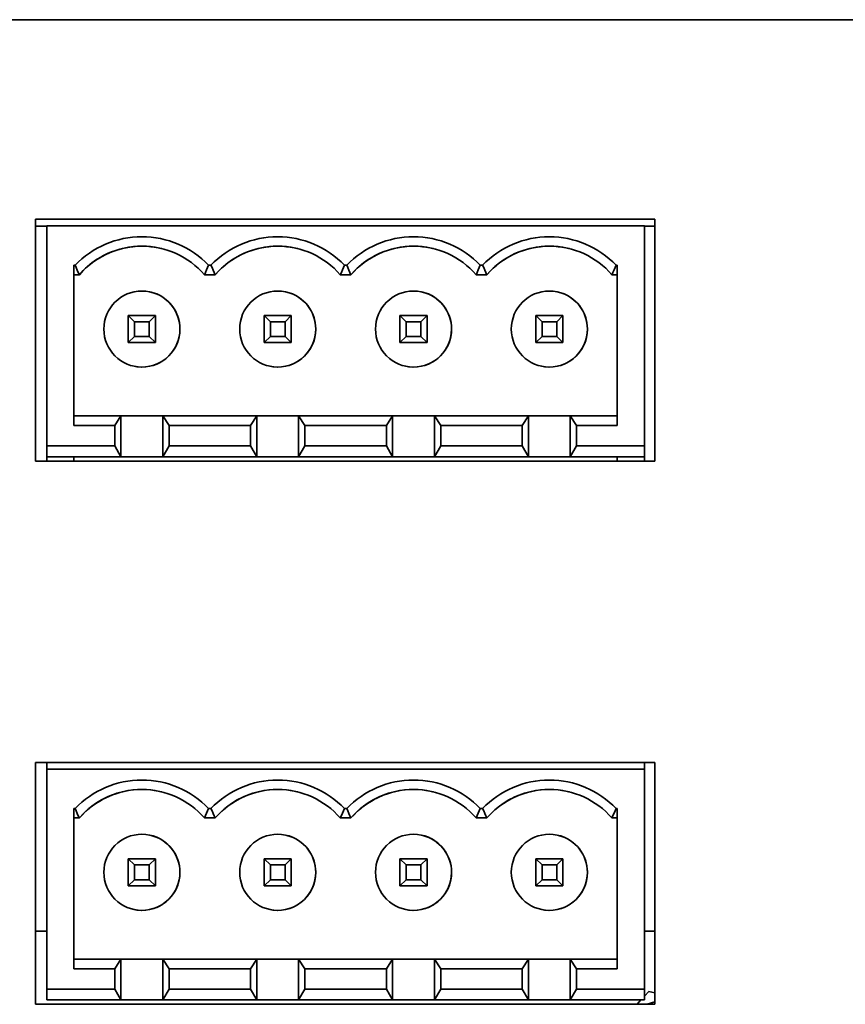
# Model space of a CAD drawing. Header units: millimetres. Extents: x 7 to 588, y 9 to 399.
# Tile 26 of 33: x 555 to 565, y 198 to 210. Entities that reach past the tile are written whole.
import ezdxf

# ---------------------------------------------------------------- set-up
doc = ezdxf.new("R2010")
doc.units = ezdxf.units.MM

msp = doc.modelspace()

# ---------------------------------------------------------------- linework, layer by layer
at = {"color": 7, "linetype": 'Continuous', "lineweight": 35}
for p, q in [((433.5209, 209.8465), (579.3875, 209.8465)), ((562.8754, 207.3977), (555.2754, 207.3977)), ((555.2754, 207.3977), (555.2754, 204.431)), ((562.8754, 204.431), (562.8754, 207.3977)), ((555.4152, 207.3131), (555.2754, 207.3131)), ((555.4152, 204.6172), (555.4152, 207.3172)), ((562.7485, 207.3172), (555.4152, 207.3172)), ((562.7485, 207.3172), (562.7485, 204.6172)), ((562.7485, 207.3172), (562.7485, 207.3172)), ((562.7485, 207.3131), (562.7485, 207.3172)), ((562.7485, 207.3131), (562.7485, 207.3131)), ((562.7485, 204.431), (562.7485, 207.3131)), ((562.8754, 207.3131), (562.7485, 207.3131)), ((555.7485, 206.8333), (555.7631, 206.8333)), ((555.7485, 204.8678), (555.7485, 206.8333)), ((555.7485, 206.7172), (555.7485, 206.8333)), ((557.4297, 206.8333), (557.4007, 206.8333)), ((559.0674, 206.8333), (559.0964, 206.8333)), ((560.734, 206.8333), (560.7631, 206.8333)), ((562.4152, 206.8333), (562.4007, 206.8333)), ((562.4152, 206.8333), (562.4152, 204.8678)), ((555.7485, 206.7172), (555.7485, 206.7172)), ((555.7485, 204.9839), (555.7485, 206.7172)), ((555.8143, 206.7172), (555.7485, 206.7172)), ((555.8143, 206.7172), (555.7485, 206.7172)), ((555.8143, 206.7172), (555.8143, 206.7172)), ((557.481, 206.7172), (557.3495, 206.7172)), ((557.481, 206.7172), (557.3495, 206.7172)), ((557.3495, 206.7172), (557.3495, 206.7172)), ((557.481, 206.7172), (557.481, 206.7172)), ((559.1476, 206.7172), (559.0161, 206.7172)), ((559.1476, 206.7172), (559.0161, 206.7172)), ((559.0161, 206.7172), (559.0161, 206.7172)), ((559.1476, 206.7172), (559.1476, 206.7172)), ((560.8143, 206.7172), (560.6828, 206.7172)), ((560.8143, 206.7172), (560.6828, 206.7172)), ((560.6828, 206.7172), (560.6828, 206.7172)), ((560.8143, 206.7172), (560.8143, 206.7172)), ((562.4152, 206.7172), (562.3495, 206.7172)), ((562.4152, 206.7172), (562.3495, 206.7172)), ((562.3495, 206.7172), (562.3495, 206.7172)), ((556.6951, 206.5033), (556.6951, 206.5033)), ((558.3617, 206.5033), (558.3617, 206.5033)), ((560.0284, 206.5033), (560.0284, 206.5033)), ((561.6951, 206.5033), (561.6951, 206.5033)), ((556.4152, 206.2172), (556.4916, 206.1408)), ((556.7485, 206.2172), (556.4152, 206.2172)), ((556.4152, 206.2172), (556.4152, 205.8839)), ((556.4916, 206.1408), (556.4916, 205.9603)), ((556.4916, 206.1408), (556.6721, 206.1408)), ((556.7485, 206.2172), (556.6721, 206.1408)), ((556.6721, 206.1408), (556.6721, 205.9603)), ((556.7485, 205.8839), (556.7485, 206.2172)), ((556.7485, 206.2172), (556.7485, 205.8839)), ((558.0819, 206.2172), (558.1583, 206.1408)), ((558.4152, 206.2172), (558.0819, 206.2172)), ((558.0819, 206.2172), (558.0819, 205.8839)), ((558.1583, 206.1408), (558.1583, 205.9603)), ((558.1583, 206.1408), (558.3388, 206.1408)), ((558.4152, 206.2172), (558.3388, 206.1408)), ((558.3388, 206.1408), (558.3388, 205.9603)), ((558.4152, 205.8839), (558.4152, 206.2172)), ((558.4152, 206.2172), (558.4152, 205.8839)), ((559.7485, 206.2172), (559.825, 206.1408)), ((560.0819, 206.2172), (559.7485, 206.2172)), ((559.7485, 206.2172), (559.7485, 205.8839)), ((559.825, 206.1408), (559.825, 205.9603)), ((559.825, 206.1408), (560.0055, 206.1408)), ((560.0819, 206.2172), (560.0055, 206.1408)), ((560.0055, 206.1408), (560.0055, 205.9603)), ((560.0819, 205.8839), (560.0819, 206.2172)), ((560.0819, 206.2172), (560.0819, 205.8839)), ((561.4152, 206.2172), (561.4916, 206.1408)), ((561.7485, 206.2172), (561.4152, 206.2172)), ((561.4152, 206.2172), (561.4152, 205.8839)), ((561.4916, 206.1408), (561.4916, 205.9603)), ((561.4916, 206.1408), (561.6721, 206.1408)), ((561.7485, 206.2172), (561.6721, 206.1408)), ((561.6721, 206.1408), (561.6721, 205.9603)), ((561.7485, 205.8839), (561.7485, 206.2172)), ((561.7485, 206.2172), (561.7485, 205.8839)), ((556.4916, 205.9603), (556.4152, 205.8839)), ((556.4152, 205.8839), (556.7485, 205.8839)), ((556.7485, 205.8839), (556.4152, 205.8839)), ((556.4916, 205.9603), (556.6721, 205.9603)), ((556.6721, 205.9603), (556.7485, 205.8839)), ((556.7485, 205.8839), (556.7485, 205.8839)), ((558.1583, 205.9603), (558.0819, 205.8839)), ((558.0819, 205.8839), (558.4152, 205.8839)), ((558.4152, 205.8839), (558.0819, 205.8839)), ((558.1583, 205.9603), (558.3388, 205.9603)), ((558.3388, 205.9603), (558.4152, 205.8839)), ((558.4152, 205.8839), (558.4152, 205.8839)), ((559.825, 205.9603), (559.7485, 205.8839)), ((559.7485, 205.8839), (560.0819, 205.8839)), ((560.0819, 205.8839), (559.7485, 205.8839)), ((559.825, 205.9603), (560.0055, 205.9603)), ((560.0055, 205.9603), (560.0819, 205.8839)), ((560.0819, 205.8839), (560.0819, 205.8839)), ((561.4916, 205.9603), (561.4152, 205.8839)), ((561.4152, 205.8839), (561.7485, 205.8839)), ((561.7485, 205.8839), (561.4152, 205.8839)), ((561.4916, 205.9603), (561.6721, 205.9603)), ((561.6721, 205.9603), (561.7485, 205.8839)), ((561.7485, 205.8839), (561.7485, 205.8839)), ((556.4687, 205.5978), (556.4687, 205.5978)), ((558.1354, 205.5978), (558.1354, 205.5978)), ((559.802, 205.5978), (559.802, 205.5978)), ((561.4687, 205.5978), (561.4687, 205.5978)), ((555.7485, 204.8678), (555.7485, 204.9839)), ((556.325, 204.9839), (555.7485, 204.9839)), ((556.325, 204.9839), (556.2485, 204.8678)), ((556.325, 204.4839), (556.325, 204.9839)), ((556.8388, 204.9839), (556.325, 204.9839)), ((557.9916, 204.9839), (556.8388, 204.9839)), ((556.9152, 204.8678), (556.8388, 204.9839)), ((556.8388, 204.9839), (556.8388, 204.4839)), ((557.9916, 204.9839), (557.9152, 204.8678)), ((557.9916, 204.4839), (557.9916, 204.9839)), ((558.5055, 204.9839), (557.9916, 204.9839)), ((558.5819, 204.8678), (558.5055, 204.9839)), ((559.6583, 204.9839), (558.5055, 204.9839)), ((558.5055, 204.9839), (558.5055, 204.4839)), ((559.6583, 204.9839), (559.5819, 204.8678)), ((559.6583, 204.4839), (559.6583, 204.9839)), ((560.1721, 204.9839), (559.6583, 204.9839)), ((560.2485, 204.8678), (560.1721, 204.9839)), ((561.325, 204.9839), (560.1721, 204.9839)), ((560.1721, 204.9839), (560.1721, 204.4839)), ((561.325, 204.9839), (561.2485, 204.8678)), ((561.325, 204.4839), (561.325, 204.9839)), ((561.8388, 204.9839), (561.325, 204.9839)), ((562.4152, 204.9839), (561.8388, 204.9839)), ((561.9152, 204.8678), (561.8388, 204.9839)), ((561.8388, 204.9839), (561.8388, 204.4839)), ((556.2485, 204.8678), (555.7485, 204.8678)), ((556.2485, 204.8678), (556.2485, 204.6172)), ((557.9152, 204.8678), (556.9152, 204.8678)), ((556.9152, 204.6172), (556.9152, 204.8678)), ((557.9152, 204.8678), (557.9152, 204.6172)), ((558.5819, 204.6172), (558.5819, 204.8678)), ((559.5819, 204.8678), (558.5819, 204.8678)), ((559.5819, 204.8678), (559.5819, 204.6172)), ((560.2485, 204.6172), (560.2485, 204.8678)), ((561.2485, 204.8678), (560.2485, 204.8678)), ((561.2485, 204.8678), (561.2485, 204.6172)), ((561.9152, 204.6172), (561.9152, 204.8678)), ((562.4152, 204.8678), (561.9152, 204.8678)), ((556.2485, 204.6172), (555.4152, 204.6172)), ((555.4152, 204.4839), (555.4152, 204.6172)), ((556.2485, 204.6172), (556.325, 204.4839)), ((556.8388, 204.4839), (556.9152, 204.6172)), ((556.9152, 204.6172), (557.9152, 204.6172)), ((557.9152, 204.6172), (557.9916, 204.4839)), ((558.5055, 204.4839), (558.5819, 204.6172)), ((559.5819, 204.6172), (558.5819, 204.6172)), ((559.5819, 204.6172), (559.6583, 204.4839)), ((560.1721, 204.4839), (560.2485, 204.6172)), ((561.2485, 204.6172), (560.2485, 204.6172)), ((561.2485, 204.6172), (561.325, 204.4839)), ((561.8388, 204.4839), (561.9152, 204.6172)), ((561.9152, 204.6172), (562.7485, 204.6172)), ((562.7485, 204.6172), (562.7485, 204.4839)), ((555.2754, 204.431), (562.8754, 204.431)), ((555.4152, 204.4839), (555.7485, 204.4839)), ((555.4152, 204.431), (555.4152, 204.4839)), ((556.325, 204.4839), (555.7485, 204.4839)), ((555.7485, 204.431), (555.7485, 204.4839)), ((555.7485, 204.4839), (555.7485, 204.4839)), ((562.4152, 204.4839), (555.7485, 204.4839)), ((555.7485, 204.431), (555.7485, 204.4839)), ((556.325, 204.4839), (556.8388, 204.4839)), ((556.8388, 204.4839), (557.9916, 204.4839)), ((557.9916, 204.4839), (558.5055, 204.4839)), ((559.6583, 204.4839), (558.5055, 204.4839)), ((559.6583, 204.4839), (560.1721, 204.4839)), ((561.325, 204.4839), (560.1721, 204.4839)), ((561.325, 204.4839), (561.8388, 204.4839)), ((561.8388, 204.4839), (562.4152, 204.4839)), ((562.7485, 204.4839), (562.4152, 204.4839)), ((562.4152, 204.4839), (562.4152, 204.431)), ((562.7485, 204.4839), (562.7485, 204.431)), ((562.8754, 200.731), (555.2754, 200.731)), ((555.2754, 200.731), (555.2754, 197.7643)), ((555.4152, 200.6505), (555.4152, 200.731)), ((562.7485, 200.731), (562.7485, 200.6505)), ((562.7485, 198.7505), (562.7485, 200.731)), ((562.8754, 197.7643), (562.8754, 200.731)), ((555.4152, 197.9505), (555.4152, 200.6505)), ((562.7485, 200.6505), (555.4152, 200.6505)), ((562.7485, 200.6505), (562.7485, 197.9505)), ((562.7485, 200.6505), (562.7485, 200.6505)), ((555.7631, 200.1666), (555.7485, 200.1666)), ((555.7485, 198.2011), (555.7485, 200.1666)), ((555.7485, 200.0505), (555.7485, 200.1666)), ((557.4007, 200.1666), (557.4297, 200.1666)), ((559.0964, 200.1666), (559.0674, 200.1666)), ((560.7631, 200.1666), (560.734, 200.1666)), ((562.4007, 200.1666), (562.4152, 200.1666)), ((562.4152, 200.1666), (562.4152, 198.2011)), ((555.7485, 198.3172), (555.7485, 200.0505)), ((555.7485, 200.0505), (555.7485, 200.0505)), ((555.8143, 200.0505), (555.7485, 200.0505)), ((555.8143, 200.0505), (555.7485, 200.0505)), ((555.8143, 200.0505), (555.8143, 200.0505)), ((557.481, 200.0505), (557.3495, 200.0505)), ((557.481, 200.0505), (557.3495, 200.0505)), ((557.3495, 200.0505), (557.3495, 200.0505)), ((557.481, 200.0505), (557.481, 200.0505)), ((559.1476, 200.0505), (559.0161, 200.0505)), ((559.1476, 200.0505), (559.0161, 200.0505)), ((559.0161, 200.0505), (559.0161, 200.0505)), ((559.1476, 200.0505), (559.1476, 200.0505)), ((560.8143, 200.0505), (560.6828, 200.0505)), ((560.8143, 200.0505), (560.6828, 200.0505)), ((560.6828, 200.0505), (560.6828, 200.0505)), ((560.8143, 200.0505), (560.8143, 200.0505)), ((562.4152, 200.0505), (562.3495, 200.0505)), ((562.4152, 200.0505), (562.3495, 200.0505)), ((562.3495, 200.0505), (562.3495, 200.0505)), ((556.6951, 199.8366), (556.6951, 199.8366)), ((558.3617, 199.8366), (558.3617, 199.8366)), ((560.0284, 199.8366), (560.0284, 199.8366)), ((561.6951, 199.8366), (561.6951, 199.8366)), ((556.7485, 199.5505), (556.4152, 199.5505)), ((556.4152, 199.5505), (556.4916, 199.4741)), ((556.4152, 199.5505), (556.4152, 199.2172)), ((556.7485, 199.5505), (556.6721, 199.4741)), ((556.7485, 199.2172), (556.7485, 199.5505)), ((556.7485, 199.5505), (556.7485, 199.2172)), ((558.4152, 199.5505), (558.0819, 199.5505)), ((558.0819, 199.5505), (558.1583, 199.4741)), ((558.0819, 199.5505), (558.0819, 199.2172)), ((558.4152, 199.5505), (558.3388, 199.4741)), ((558.4152, 199.2172), (558.4152, 199.5505)), ((558.4152, 199.5505), (558.4152, 199.2172)), ((560.0819, 199.5505), (559.7485, 199.5505)), ((559.7485, 199.5505), (559.825, 199.4741)), ((559.7485, 199.5505), (559.7485, 199.2172)), ((560.0819, 199.5505), (560.0055, 199.4741)), ((560.0819, 199.2172), (560.0819, 199.5505)), ((560.0819, 199.5505), (560.0819, 199.2172)), ((561.7485, 199.5505), (561.4152, 199.5505)), ((561.4152, 199.5505), (561.4916, 199.4741)), ((561.4152, 199.5505), (561.4152, 199.2172)), ((561.7485, 199.5505), (561.6721, 199.4741)), ((561.7485, 199.2172), (561.7485, 199.5505)), ((561.7485, 199.5505), (561.7485, 199.2172)), ((556.4916, 199.4741), (556.4916, 199.2936)), ((556.4916, 199.4741), (556.6721, 199.4741)), ((556.6721, 199.4741), (556.6721, 199.2936)), ((558.1583, 199.4741), (558.1583, 199.2936)), ((558.1583, 199.4741), (558.3388, 199.4741)), ((558.3388, 199.4741), (558.3388, 199.2936)), ((559.825, 199.4741), (559.825, 199.2936)), ((559.825, 199.4741), (560.0055, 199.4741)), ((560.0055, 199.4741), (560.0055, 199.2936)), ((561.4916, 199.4741), (561.4916, 199.2936)), ((561.4916, 199.4741), (561.6721, 199.4741)), ((561.6721, 199.4741), (561.6721, 199.2936)), ((556.4916, 199.2936), (556.4152, 199.2172)), ((556.6721, 199.2936), (556.4916, 199.2936)), ((556.6721, 199.2936), (556.7485, 199.2172)), ((558.1583, 199.2936), (558.0819, 199.2172)), ((558.3388, 199.2936), (558.1583, 199.2936)), ((558.3388, 199.2936), (558.4152, 199.2172)), ((559.825, 199.2936), (559.7485, 199.2172)), ((560.0055, 199.2936), (559.825, 199.2936)), ((560.0055, 199.2936), (560.0819, 199.2172)), ((561.4916, 199.2936), (561.4152, 199.2172)), ((561.6721, 199.2936), (561.4916, 199.2936)), ((561.6721, 199.2936), (561.7485, 199.2172)), ((556.4152, 199.2172), (556.7485, 199.2172)), ((556.7485, 199.2172), (556.4152, 199.2172)), ((556.7485, 199.2172), (556.7485, 199.2172)), ((558.0819, 199.2172), (558.4152, 199.2172)), ((558.4152, 199.2172), (558.0819, 199.2172)), ((558.4152, 199.2172), (558.4152, 199.2172)), ((559.7485, 199.2172), (560.0819, 199.2172)), ((560.0819, 199.2172), (559.7485, 199.2172)), ((560.0819, 199.2172), (560.0819, 199.2172)), ((561.4152, 199.2172), (561.7485, 199.2172)), ((561.7485, 199.2172), (561.4152, 199.2172)), ((561.7485, 199.2172), (561.7485, 199.2172)), ((556.4687, 198.9311), (556.4687, 198.9311)), ((558.1354, 198.9311), (558.1354, 198.9311)), ((559.802, 198.9311), (559.802, 198.9311)), ((561.4687, 198.9311), (561.4687, 198.9311)), ((555.4152, 198.6631), (555.2754, 198.6631)), ((562.7485, 198.7505), (562.7485, 198.7505)), ((562.7485, 197.9505), (562.7485, 198.7505)), ((562.8754, 198.6631), (562.7485, 198.6631)), ((555.7485, 198.2011), (555.7485, 198.3172)), ((556.325, 198.3172), (555.7485, 198.3172)), ((556.325, 198.3172), (556.2485, 198.2011)), ((556.325, 198.3172), (556.325, 197.8172)), ((556.8388, 198.3172), (556.325, 198.3172)), ((557.9916, 198.3172), (556.8388, 198.3172)), ((556.9152, 198.2011), (556.8388, 198.3172)), ((556.8388, 197.8172), (556.8388, 198.3172)), ((557.9916, 198.3172), (557.9152, 198.2011)), ((557.9916, 198.3172), (557.9916, 197.8172)), ((558.5055, 198.3172), (557.9916, 198.3172)), ((558.5819, 198.2011), (558.5055, 198.3172)), ((559.6583, 198.3172), (558.5055, 198.3172)), ((558.5055, 197.8172), (558.5055, 198.3172)), ((559.6583, 198.3172), (559.5819, 198.2011)), ((559.6583, 198.3172), (559.6583, 197.8172)), ((560.1721, 198.3172), (559.6583, 198.3172)), ((560.2485, 198.2011), (560.1721, 198.3172)), ((561.325, 198.3172), (560.1721, 198.3172)), ((560.1721, 197.8172), (560.1721, 198.3172)), ((561.325, 198.3172), (561.2485, 198.2011)), ((561.325, 198.3172), (561.325, 197.8172)), ((561.8388, 198.3172), (561.325, 198.3172)), ((562.4152, 198.3172), (561.8388, 198.3172)), ((561.9152, 198.2011), (561.8388, 198.3172)), ((561.8388, 197.8172), (561.8388, 198.3172)), ((556.2485, 198.2011), (555.7485, 198.2011)), ((556.2485, 198.2011), (556.2485, 197.9505)), ((557.9152, 198.2011), (556.9152, 198.2011)), ((556.9152, 197.9505), (556.9152, 198.2011)), ((557.9152, 198.2011), (557.9152, 197.9505)), ((558.5819, 197.9505), (558.5819, 198.2011)), ((559.5819, 198.2011), (558.5819, 198.2011)), ((559.5819, 198.2011), (559.5819, 197.9505)), ((560.2485, 197.9505), (560.2485, 198.2011)), ((561.2485, 198.2011), (560.2485, 198.2011)), ((561.2485, 198.2011), (561.2485, 197.9505)), ((562.4152, 198.2011), (561.9152, 198.2011)), ((561.9152, 197.9505), (561.9152, 198.2011)), ((556.2485, 197.9505), (555.4152, 197.9505)), ((555.4152, 197.8172), (555.4152, 197.9505)), ((556.2485, 197.9505), (556.325, 197.8172)), ((556.8388, 197.8172), (556.9152, 197.9505)), ((557.9152, 197.9505), (556.9152, 197.9505)), ((557.9152, 197.9505), (557.9916, 197.8172)), ((558.5055, 197.8172), (558.5819, 197.9505)), ((559.5819, 197.9505), (558.5819, 197.9505)), ((559.5819, 197.9505), (559.6583, 197.8172)), ((560.1721, 197.8172), (560.2485, 197.9505)), ((561.2485, 197.9505), (560.2485, 197.9505)), ((561.2485, 197.9505), (561.325, 197.8172)), ((561.8388, 197.8172), (561.9152, 197.9505)), ((562.7485, 197.9505), (561.9152, 197.9505)), ((562.7485, 197.9505), (562.7485, 197.9505)), ((562.7485, 197.8172), (562.7485, 197.9505)), ((562.7485, 197.9505), (562.7485, 197.8172)), ((562.7485, 197.8637), (562.8025, 197.9226)), ((562.8025, 197.9226), (562.8754, 197.9065)), ((555.4152, 197.8172), (556.325, 197.8172)), ((555.4152, 197.8172), (562.7485, 197.8172)), ((555.4152, 197.8172), (555.4152, 197.8172)), ((556.325, 197.8172), (556.8388, 197.8172)), ((557.9916, 197.8172), (556.8388, 197.8172)), ((557.9916, 197.8172), (558.5055, 197.8172)), ((558.5055, 197.8172), (559.6583, 197.8172)), ((559.6583, 197.8172), (560.1721, 197.8172)), ((560.1721, 197.8172), (561.325, 197.8172)), ((561.325, 197.8172), (561.8388, 197.8172)), ((562.7485, 197.8172), (561.8388, 197.8172)), ((562.6575, 197.7643), (562.706, 197.8172)), ((562.7485, 197.8172), (562.7485, 197.8172)), ((562.8754, 197.7963), (562.7806, 197.7643)), ((555.2754, 197.7643), (562.8754, 197.7643))]:
    msp.add_line(p, q, dxfattribs=at)
for centre in [(556.5819, 206.0505), (558.2485, 206.0505), (559.9152, 206.0505), (561.5819, 206.0505), (556.5819, 199.3839), (558.2485, 199.3839), (559.9152, 199.3839), (561.5819, 199.3839)]:
    msp.add_circle(centre, 0.4667, dxfattribs=at)
for centre, radius, start, end in [((556.5819, 206.0505), 1.1328, 43.71131, 136.28869), ((558.2485, 206.0505), 1.1328, 43.71131, 136.28869), ((559.9152, 206.0505), 1.1328, 43.71131, 136.28869), ((561.5819, 206.0505), 1.1328, 43.71131, 136.28869), ((556.5819, 206.0505), 1.0167, 40.97561, 139.02439), ((556.5819, 206.0505), 1.0167, 75.96375, 139.02439), ((558.2485, 206.0505), 1.0167, 40.97561, 139.02439), ((558.2485, 206.0505), 1.0167, 75.96375, 139.02439), ((559.9152, 206.0505), 1.0167, 40.97561, 139.02439), ((559.9152, 206.0505), 1.0167, 75.96375, 139.02439), ((561.5819, 206.0505), 1.0167, 40.97561, 139.02439), ((561.5819, 206.0505), 1.0167, 75.96375, 139.02439), ((556.5819, 206.0505), 0.4667, 0, 75.96375), ((558.2485, 206.0505), 0.4667, 0, 75.96375), ((559.9152, 206.0505), 0.4667, 0, 75.96375), ((561.5819, 206.0505), 0.4667, 0, 75.96375), ((556.5819, 206.0505), 0.4667, 255.96375, 0), ((558.2485, 206.0505), 0.4667, 255.96375, 0), ((559.9152, 206.0505), 0.4667, 255.96375, 0), ((561.5819, 206.0505), 0.4667, 255.96375, 0), ((556.5819, 199.3839), 1.1328, 43.71131, 136.28869), ((558.2485, 199.3839), 1.1328, 43.71131, 136.28869), ((559.9152, 199.3839), 1.1328, 43.71131, 136.28869), ((561.5819, 199.3839), 1.1328, 43.71131, 136.28869), ((556.5819, 199.3839), 1.0167, 40.97561, 139.02439), ((556.5819, 199.3839), 1.0167, 75.96375, 139.02439), ((558.2485, 199.3839), 1.0167, 40.97561, 139.02439), ((558.2485, 199.3839), 1.0167, 75.96375, 139.02439), ((559.9152, 199.3839), 1.0167, 40.97561, 139.02439), ((559.9152, 199.3839), 1.0167, 75.96375, 139.02439), ((561.5819, 199.3839), 1.0167, 40.97561, 139.02439), ((561.5819, 199.3839), 1.0167, 75.96375, 139.02439), ((556.5819, 199.3839), 0.4667, 0, 75.96375), ((558.2485, 199.3839), 0.4667, 0, 75.96375), ((559.9152, 199.3839), 0.4667, 0, 75.96375), ((561.5819, 199.3839), 0.4667, 0, 75.96375), ((556.5819, 199.3839), 0.4667, 255.96375, 0), ((558.2485, 199.3839), 0.4667, 255.96375, 0), ((559.9152, 199.3839), 0.4667, 255.96375, 0), ((561.5819, 199.3839), 0.4667, 255.96375, 0)]:
    msp.add_arc(centre, radius, start, end, dxfattribs=at)
for points in [[(555.8143, 206.7172), (555.7972, 206.7547), (555.7801, 206.7934), (555.7631, 206.8333)], [(557.3495, 206.7172), (557.3671, 206.7559), (557.3841, 206.7946), (557.4007, 206.8333)], [(557.481, 206.7172), (557.4639, 206.7547), (557.4468, 206.7934), (557.4297, 206.8333)], [(559.0161, 206.7172), (559.0338, 206.7559), (559.0508, 206.7946), (559.0674, 206.8333)], [(559.1476, 206.7172), (559.1306, 206.7547), (559.1135, 206.7934), (559.0964, 206.8333)], [(560.6828, 206.7172), (560.7004, 206.7559), (560.7175, 206.7946), (560.734, 206.8333)], [(560.8143, 206.7172), (560.7972, 206.7547), (560.7801, 206.7934), (560.7631, 206.8333)], [(562.3495, 206.7172), (562.3671, 206.7559), (562.3841, 206.7946), (562.4007, 206.8333)], [(555.8143, 200.0505), (555.7972, 200.088), (555.7801, 200.1267), (555.7631, 200.1666)], [(557.3495, 200.0505), (557.3671, 200.0892), (557.3841, 200.1279), (557.4007, 200.1666)], [(557.481, 200.0505), (557.4639, 200.088), (557.4468, 200.1267), (557.4297, 200.1666)], [(559.0161, 200.0505), (559.0338, 200.0892), (559.0508, 200.1279), (559.0674, 200.1666)], [(559.1476, 200.0505), (559.1306, 200.088), (559.1135, 200.1267), (559.0964, 200.1666)], [(560.6828, 200.0505), (560.7004, 200.0892), (560.7175, 200.1279), (560.734, 200.1666)], [(560.8143, 200.0505), (560.7972, 200.088), (560.7801, 200.1267), (560.7631, 200.1666)], [(562.3495, 200.0505), (562.3671, 200.0892), (562.3841, 200.1279), (562.4007, 200.1666)]]:
    msp.add_open_spline(points, degree=3, dxfattribs=at)

doc.saveas('drawing.dxf')
